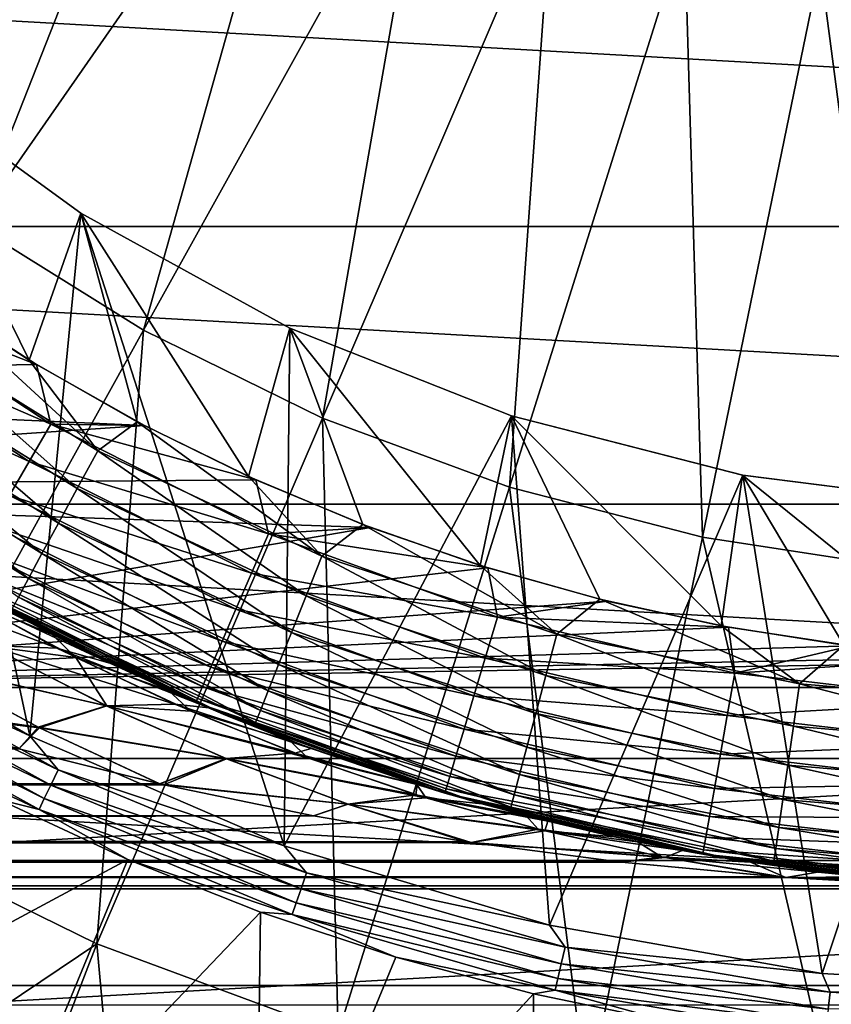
# Model space of a CAD drawing. Header units: metres. Extents: x -99 to 99, y -314 to 25.
# Tile 208 of 256: x 69.4 to 74.74, y -15.76 to -9.28. Entities that reach past the tile are written whole.
import ezdxf

# ---------------------------------------------------------------- set-up
doc = ezdxf.new("R2010")
doc.units = ezdxf.units.M
doc.layers.add('solid_K2442E1000C35', color=7, linetype='CONTINUOUS')

msp = doc.modelspace()

# ---------------------------------------------------------------- linework, layer by layer
at = {"layer": 'solid_K2442E1000C35'}
for points in [[(67.112717, -8.923278, 108.093414), (68.063637, -9.827191, 108.093414), (69.89949, -6.27425, 108.963676)], [(68.063637, -9.827191, 108.093414), (70.568115, -6.909821, 108.963676), (69.89949, -6.27425, 108.963676)], [(68.063637, -9.827191, 108.093414), (69.10112, -10.630264, 108.093414), (70.568115, -6.909821, 108.963676)], [(69.10112, -10.630264, 108.093414), (71.2976, -7.474488, 108.963676), (70.568115, -6.909821, 108.963676)], [(69.10112, -10.630264, 108.093414), (70.214523, -11.324256, 108.093414), (71.2976, -7.474488, 108.963676)], [(70.214523, -11.324256, 108.093414), (72.080475, -7.962457, 108.963676), (71.2976, -7.474488, 108.963676)], [(70.214523, -11.324256, 108.093414), (71.392433, -11.902046, 108.093414), (72.080475, -7.962457, 108.963676)], [(71.392433, -11.902046, 108.093414), (72.908699, -8.368719, 108.963676), (72.080475, -7.962457, 108.963676)], [(71.392433, -11.902046, 108.093414), (72.622742, -12.357704, 108.093414), (72.908699, -8.368719, 108.963676)], [(72.622742, -12.357704, 108.093414), (73.773773, -8.689108, 108.963676), (72.908699, -8.368719, 108.963676)], [(93.434303, -10.640945, -4), (59.565697, -10.640945, -4), (58.480408, -8.677193, -4)], [(94.519592, -8.677193, -4), (93.434303, -10.640945, -4), (58.480408, -8.677193, -4)], [(72.622742, -12.357704, 108.093414), (73.892845, -12.686557, 108.093414), (73.773773, -8.689108, 108.963676)], [(73.892845, -12.686557, 108.093414), (74.666824, -8.920335, 108.963676), (73.773773, -8.689108, 108.963676)], [(73.892845, -12.686557, 108.093414), (75.189697, -12.885227, 108.093414), (74.666824, -8.920335, 108.963676)], [(75.189697, -12.885227, 108.093414), (75.578682, -9.060027, 108.963676), (74.666824, -8.920335, 108.963676)], [(69.466743, -13.994102, 60.900002), (67.889145, -13.082615, 60.900002), (68.532188, -9.6314, 60.900002)], [(68.532188, -9.6314, 60.900002), (68.532455, -9.631625, 59.5), (69.8022, -10.554106, 59.5)], [(69.802139, -10.554075, 60.900002), (68.532188, -9.6314, 60.900002), (69.8022, -10.554106, 59.5)], [(69.466743, -13.994102, 60.900002), (68.532188, -9.6314, 60.900002), (69.802139, -10.554075, 60.900002)], [(68.532455, -9.631625, 59.5), (68.778885, -11.074023, 59.5), (69.463623, -11.521256, 59.5)], [(69.8022, -10.554106, 59.5), (68.532455, -9.631625, 59.5), (69.463623, -11.521256, 59.5)], [(69.8022, -10.554106, 59.5), (69.463623, -11.521256, 59.5), (70.173508, -11.925833, 59.5)], [(71.139778, -14.716306, 60.900002), (69.466743, -13.994102, 60.900002), (69.802139, -10.554075, 60.900002)], [(69.802139, -10.554075, 60.900002), (69.8022, -10.554106, 59.5), (71.177658, -11.310305, 59.5)], [(71.177711, -11.310313, 60.900002), (69.802139, -10.554075, 60.900002), (71.177658, -11.310305, 59.5)], [(71.139778, -14.716306, 60.900002), (69.802139, -10.554075, 60.900002), (71.177711, -11.310313, 60.900002)], [(69.8022, -10.554106, 59.5), (70.173508, -11.925833, 59.5), (70.906143, -12.286526, 59.5)], [(71.177658, -11.310305, 59.5), (69.8022, -10.554106, 59.5), (70.906143, -12.286526, 59.5)], [(92.136826, -12.469543, -4), (60.863178, -12.469543, -4), (59.565697, -10.640945, -4)], [(93.434303, -10.640945, -4), (92.136826, -12.469543, -4), (59.565697, -10.640945, -4)], [(68.38765, -14.61566, 106.922951), (70.214523, -11.324256, 108.093414), (69.10112, -10.630264, 108.093414)], [(68.09639, -11.288011, 0.113618), (68.264641, -11.062002, 0.028478), (69.604546, -11.943272, 0.028478)], [(68.264641, -11.062002, 0.028478), (68.825058, -11.106088), (69.510223, -11.549583)], [(69.604546, -11.943272, 0.028478), (68.264641, -11.062002, 0.028478), (69.510223, -11.549583)], [(68.530853, -11.257419, 59.47118), (69.914055, -12.11867, 59.47118), (68.778885, -11.074023, 59.5)], [(69.914055, -12.11867, 59.47118), (69.463623, -11.521256, 59.5), (68.778885, -11.074023, 59.5)], [(63.442238, -11.650953), (69.510223, -11.549583), (68.825058, -11.106088)], [(69.779572, -12.366149, 59.385708), (68.530853, -11.257419, 59.47118), (68.368118, -11.487311, 59.385708)], [(69.779572, -12.366149, 59.385708), (69.914055, -12.11867, 59.47118), (68.530853, -11.257419, 59.47118)], [(67.941299, -11.496331, 0.252141), (68.09639, -11.288011, 0.113618), (69.463669, -12.187284, 0.113618)], [(69.463669, -12.187284, 0.113618), (68.09639, -11.288011, 0.113618), (69.604546, -11.943272, 0.028478)], [(68.38765, -14.61566, 106.922951), (69.907913, -15.361385, 106.922951), (70.214523, -11.324256, 108.093414)], [(69.907913, -15.361385, 106.922951), (71.392433, -11.902046, 108.093414), (70.214523, -11.324256, 108.093414)], [(71.177658, -11.310305, 59.5), (70.906143, -12.286526, 59.5), (71.659286, -12.602277, 59.5)], [(71.139778, -14.716306, 60.900002), (71.177711, -11.310313, 60.900002), (72.637238, -11.888187, 60.900002)], [(71.177658, -11.310305, 59.5), (71.659286, -12.602277, 59.5), (72.430542, -12.872044, 59.5)], [(72.637505, -11.888261, 59.5), (71.177658, -11.310305, 59.5), (72.430542, -12.872044, 59.5)], [(71.177711, -11.310313, 60.900002), (71.177658, -11.310305, 59.5), (72.637505, -11.888261, 59.5)], [(72.637238, -11.888187, 60.900002), (71.177711, -11.310313, 60.900002), (72.637505, -11.888261, 59.5)], [(69.333809, -12.412201, 0.252141), (67.941299, -11.496331, 0.252141), (69.463669, -12.187284, 0.113618)], [(68.368118, -11.487311, 59.385708), (68.218155, -11.699154, 59.246876), (69.65564, -12.594198, 59.246876)], [(69.779572, -12.366149, 59.385708), (68.368118, -11.487311, 59.385708), (69.65564, -12.594198, 59.246876)], [(69.914055, -12.11867, 59.47118), (70.173508, -11.925833, 59.5), (69.463623, -11.521256, 59.5)], [(63.442238, -11.650953), (70.22097, -11.950884), (69.510223, -11.549583)], [(69.604546, -11.943272, 0.028478), (69.510223, -11.549583), (70.22097, -11.950884)], [(63.442238, -11.650953), (64.116867, -12.365596), (70.22097, -11.950884)], [(68.218155, -11.699154, 59.246876), (68.086746, -11.88479, 59.060036), (69.547035, -12.794036, 59.060036)], [(69.65564, -12.594198, 59.246876), (68.218155, -11.699154, 59.246876), (69.547035, -12.794036, 59.060036)], [(68.086746, -11.88479, 59.060036), (67.978951, -12.037071, 58.832375), (69.457954, -12.957968, 58.832375)], [(69.547035, -12.794036, 59.060036), (68.086746, -11.88479, 59.060036), (69.457954, -12.957968, 58.832375)], [(69.907913, -15.361385, 106.922951), (71.495819, -15.949481, 106.922951), (71.392433, -11.902046, 108.093414)], [(72.885612, -15.239353, 60.900002), (71.139778, -14.716306, 60.900002), (72.637238, -11.888187, 60.900002)], [(71.495819, -15.949481, 106.922951), (72.622742, -12.357704, 108.093414), (71.392433, -11.902046, 108.093414)], [(72.637505, -11.888261, 59.5), (72.430542, -12.872044, 59.5), (73.217087, -13.09475, 59.5)], [(72.637238, -11.888187, 60.900002), (72.637505, -11.888261, 59.5), (74.157227, -12.278486, 59.5)], [(74.157684, -12.278581, 60.900002), (72.637238, -11.888187, 60.900002), (74.157227, -12.278486, 59.5)], [(72.885612, -15.239353, 60.900002), (72.637238, -11.888187, 60.900002), (74.157684, -12.278581, 60.900002)], [(72.637505, -11.888261, 59.5), (73.217087, -13.09475, 59.5), (74.015778, -13.269462, 59.5)], [(74.157227, -12.278486, 59.5), (72.637505, -11.888261, 59.5), (74.015778, -13.269462, 59.5)], [(64.116867, -12.365596), (70.954681, -12.308506), (70.22097, -11.950884)], [(69.463669, -12.187284, 0.113618), (69.604546, -11.943272, 0.028478), (71.037704, -12.663029, 0.028478)], [(69.604546, -11.943272, 0.028478), (70.22097, -11.950884), (70.954681, -12.308506)], [(71.037704, -12.663029, 0.028478), (69.604546, -11.943272, 0.028478), (70.954681, -12.308506)], [(69.914055, -12.11867, 59.47118), (71.389175, -12.810787, 59.47118), (70.173508, -11.925833, 59.5)], [(71.389175, -12.810787, 59.47118), (70.906143, -12.286526, 59.5), (70.173508, -11.925833, 59.5)], [(69.457954, -12.957968, 58.832375), (67.978951, -12.037071, 58.832375), (69.391808, -13.079679, 58.572662)], [(71.284813, -13.072401, 59.385708), (69.914055, -12.11867, 59.47118), (69.779572, -12.366149, 59.385708)], [(71.284813, -13.072401, 59.385708), (71.389175, -12.810787, 59.47118), (69.914055, -12.11867, 59.47118)], [(69.333809, -12.412201, 0.252141), (69.463669, -12.187284, 0.113618), (70.926102, -12.921747, 0.113618)], [(70.926102, -12.921747, 0.113618), (69.463669, -12.187284, 0.113618), (71.037704, -12.663029, 0.028478)], [(64.116867, -12.365596), (71.708656, -12.621129), (70.954681, -12.308506)], [(71.389175, -12.810787, 59.47118), (71.659286, -12.602277, 59.5), (70.906143, -12.286526, 59.5)], [(71.037704, -12.663029, 0.028478), (70.954681, -12.308506), (71.708656, -12.621129)], [(74.68058, -15.556074, 60.900002), (72.885612, -15.239353, 60.900002), (74.157684, -12.278581, 60.900002)], [(74.157227, -12.278486, 59.5), (74.015778, -13.269462, 59.5), (74.823433, -13.395487, 59.5)], [(74.157227, -12.278486, 59.5), (74.823433, -13.395487, 59.5), (75.63707, -13.472389, 59.5)], [(75.715569, -12.475366, 59.5), (74.157227, -12.278486, 59.5), (75.63707, -13.472389, 59.5)], [(74.157684, -12.278581, 60.900002), (74.157227, -12.278486, 59.5), (75.715569, -12.475366, 59.5)], [(75.715096, -12.475332, 60.900002), (74.157684, -12.278581, 60.900002), (75.715569, -12.475366, 59.5)], [(74.68058, -15.556074, 60.900002), (74.157684, -12.278581, 60.900002), (75.715096, -12.475332, 60.900002)], [(64.116867, -12.365596), (65.580643, -13.675434), (71.708656, -12.621129)], [(69.779572, -12.366149, 59.385708), (69.65564, -12.594198, 59.246876), (71.188644, -13.313474, 59.246876)], [(71.284813, -13.072401, 59.385708), (69.779572, -12.366149, 59.385708), (71.188644, -13.313474, 59.246876)], [(71.495819, -15.949481, 106.922951), (73.135078, -16.373915, 106.922951), (72.622742, -12.357704, 108.093414)], [(73.135078, -16.373915, 106.922951), (73.892845, -12.686557, 108.093414), (72.622742, -12.357704, 108.093414)], [(69.219986, -12.609361, 0.438715), (69.333809, -12.412201, 0.252141), (70.823235, -13.160218, 0.252141)], [(70.823235, -13.160218, 0.252141), (69.333809, -12.412201, 0.252141), (70.926102, -12.921747, 0.113618)], [(90.642136, -14.142136, -4), (62.357864, -14.142136, -4), (60.863178, -12.469543, -4)], [(92.136826, -12.469543, -4), (90.642136, -14.142136, -4), (60.863178, -12.469543, -4)], [(76.5, -15.662112, 60.900002), (74.68058, -15.556074, 60.900002), (75.715096, -12.475332, 60.900002)], [(65.580643, -13.675434), (72.480141, -12.887613), (71.708656, -12.621129)], [(69.126564, -12.771171, 0.666155), (69.219986, -12.609361, 0.438715), (70.733063, -13.369259, 0.438715)], [(70.733063, -13.369259, 0.438715), (69.219986, -12.609361, 0.438715), (70.823235, -13.160218, 0.252141)], [(69.65564, -12.594198, 59.246876), (69.547035, -12.794036, 59.060036), (71.104362, -13.524725, 59.060036)], [(71.188644, -13.313474, 59.246876), (69.65564, -12.594198, 59.246876), (71.104362, -13.524725, 59.060036)], [(71.037704, -12.663029, 0.028478), (71.708656, -12.621129), (72.480141, -12.887613)], [(71.389175, -12.810787, 59.47118), (72.935631, -13.324114, 59.47118), (71.659286, -12.602277, 59.5)], [(72.935631, -13.324114, 59.47118), (72.430542, -12.872044, 59.5), (71.659286, -12.602277, 59.5)], [(70.926102, -12.921747, 0.113618), (71.037704, -12.663029, 0.028478), (72.544724, -13.211539, 0.028478)], [(72.544724, -13.211539, 0.028478), (71.037704, -12.663029, 0.028478), (72.480141, -12.887613)], [(73.135078, -16.373915, 106.922951), (74.808861, -16.630329, 106.922951), (73.892845, -12.686557, 108.093414)], [(74.808861, -16.630329, 106.922951), (75.189697, -12.885227, 108.093414), (73.892845, -12.686557, 108.093414)], [(69.057144, -12.8914, 0.925703), (69.126564, -12.771171, 0.666155), (70.659058, -13.54082, 0.666155)], [(70.659058, -13.54082, 0.666155), (69.126564, -12.771171, 0.666155), (70.733063, -13.369259, 0.438715)], [(69.547035, -12.794036, 59.060036), (69.457954, -12.957968, 58.832375), (71.035233, -13.698018, 58.832375)], [(71.104362, -13.524725, 59.060036), (69.547035, -12.794036, 59.060036), (71.035233, -13.698018, 58.832375)], [(72.862839, -13.59621, 59.385708), (71.389175, -12.810787, 59.47118), (71.284813, -13.072401, 59.385708)], [(72.862839, -13.59621, 59.385708), (72.935631, -13.324114, 59.47118), (71.389175, -12.810787, 59.47118)], [(65.580643, -13.675434), (73.266304, -13.106987), (72.480141, -12.887613)], [(69.014412, -12.965421, 1.207365), (69.057144, -12.8914, 0.925703), (70.604073, -13.668296, 0.925703)], [(70.604073, -13.668296, 0.925703), (69.057144, -12.8914, 0.925703), (70.659058, -13.54082, 0.666155)], [(72.935631, -13.324114, 59.47118), (73.217087, -13.09475, 59.5), (72.430542, -12.872044, 59.5)], [(72.544724, -13.211539, 0.028478), (72.480141, -12.887613), (73.266304, -13.106987)], [(68.43483, -12.955283, 32.508305), (68.880981, -12.996449, 31.796307), (69.645195, -13.415532, 32.863655)], [(69.19458, -13.399654, 33.578556), (68.43483, -12.955283, 32.508305), (69.645195, -13.415532, 32.863655)], [(69.196289, -13.101748, 58), (68.886093, -12.923947, 51.456394), (69.614433, -13.326251, 50.4562)], [(69.022675, -13.078538, 50.005718), (69.614433, -13.326251, 50.4562), (68.886093, -12.923947, 51.456394)], [(69.457954, -12.957968, 58.832375), (69.391808, -13.079679, 58.572662), (70.983902, -13.82668, 58.572662)], [(71.035233, -13.698018, 58.832375), (69.457954, -12.957968, 58.832375), (70.983902, -13.82668, 58.572662)], [(70.823235, -13.160218, 0.252141), (70.926102, -12.921747, 0.113618), (72.463913, -13.481464, 0.113618)], [(72.463913, -13.481464, 0.113618), (70.926102, -12.921747, 0.113618), (72.544724, -13.211539, 0.028478)], [(68.880981, -12.996449, 31.796307), (69.36927, -13.196694, 31.20714), (69.993965, -13.515601, 32.064999)], [(69.645195, -13.415532, 32.863655), (68.880981, -12.996449, 31.796307), (69.993965, -13.515601, 32.064999)], [(70.570221, -13.746777, 1.207365), (69, -12.990381, 1.5), (69.014412, -12.965421, 1.207365)], [(69.36927, -13.196694, 31.20714), (69, -12.990381, 1.5), (70.5588, -13.773242, 1.5)], [(70.570221, -13.746777, 1.207365), (70.5588, -13.773242, 1.5), (69, -12.990381, 1.5)], [(70.570221, -13.746777, 1.207365), (69.014412, -12.965421, 1.207365), (70.604073, -13.668296, 0.925703)], [(68.104546, -13.361295, 60.914093), (67.889145, -13.082615, 60.900002), (69.466743, -13.994102, 60.900002)], [(69.022675, -13.078538, 50.005718), (69.768837, -13.478006, 48.9641), (69.614433, -13.326251, 50.4562)], [(69.198952, -13.402013, 48.415447), (69.768837, -13.478006, 48.9641), (69.022675, -13.078538, 50.005718)], [(69.391808, -13.079679, 58.572662), (69.351151, -13.154485, 58.290897), (70.952354, -13.905759, 58.290897)], [(70.983902, -13.82668, 58.572662), (69.391808, -13.079679, 58.572662), (70.952354, -13.905759, 58.290897)], [(71.284813, -13.072401, 59.385708), (71.188644, -13.313474, 59.246876), (72.795769, -13.846943, 59.246876)], [(72.862839, -13.59621, 59.385708), (71.284813, -13.072401, 59.385708), (72.795769, -13.846943, 59.246876)], [(65.580643, -13.675434), (74.064301, -13.278452), (73.266304, -13.106987)], [(69.196289, -13.101748, 58), (69.614433, -13.326251, 50.4562), (70.380013, -13.694736, 49.404762)], [(70.755112, -13.856271, 58), (69.196289, -13.101748, 58), (70.380013, -13.694736, 49.404762)], [(69.351151, -13.154485, 58.290897), (69.196289, -13.101748, 58), (70.755112, -13.856271, 58)], [(72.544724, -13.211539, 0.028478), (73.266304, -13.106987), (74.064301, -13.278452)], [(72.935631, -13.324114, 59.47118), (74.531822, -13.651485, 59.47118), (73.217087, -13.09475, 59.5)], [(74.531822, -13.651485, 59.47118), (74.015778, -13.269462, 59.5), (73.217087, -13.09475, 59.5)], [(70.952354, -13.905759, 58.290897), (69.351151, -13.154485, 58.290897), (70.755112, -13.856271, 58)], [(69.993965, -13.515601, 32.064999), (69.36927, -13.196694, 31.20714), (70.5588, -13.773242, 1.5)], [(70.733063, -13.369259, 0.438715), (70.823235, -13.160218, 0.252141), (72.389427, -13.730266, 0.252141)], [(72.389427, -13.730266, 0.252141), (70.823235, -13.160218, 0.252141), (72.463913, -13.481464, 0.113618)], [(72.463913, -13.481464, 0.113618), (72.544724, -13.211539, 0.028478), (74.105232, -13.581388, 0.028478)], [(74.105232, -13.581388, 0.028478), (72.544724, -13.211539, 0.028478), (74.064301, -13.278452)], [(65.580643, -13.675434), (74.871216, -13.401381), (74.064301, -13.278452)], [(74.531822, -13.651485, 59.47118), (74.823433, -13.395487, 59.5), (74.015778, -13.269462, 59.5)], [(74.105232, -13.581388, 0.028478), (74.064301, -13.278452), (74.871216, -13.401381)], [(69.768837, -13.478006, 48.9641), (70.380013, -13.694736, 49.404762), (69.614433, -13.326251, 50.4562)], [(71.188644, -13.313474, 59.246876), (71.104362, -13.524725, 59.060036), (72.737, -14.066657, 59.060036)], [(72.795769, -13.846943, 59.246876), (71.188644, -13.313474, 59.246876), (72.737, -14.066657, 59.060036)], [(74.491631, -13.930265, 59.385708), (72.935631, -13.324114, 59.47118), (72.862839, -13.59621, 59.385708)], [(74.491631, -13.930265, 59.385708), (74.531822, -13.651485, 59.47118), (72.935631, -13.324114, 59.47118)], [(65.580643, -13.675434), (75.684105, -13.475322), (74.871216, -13.401381)], [(68.045311, -13.455564, 60.955631), (68.104546, -13.361295, 60.914093), (69.65332, -14.217275, 60.914093)], [(69.65332, -14.217275, 60.914093), (68.104546, -13.361295, 60.914093), (69.466743, -13.994102, 60.900002)], [(68.739838, -13.512767, 34.301346), (69.19458, -13.399654, 33.578556), (69.969826, -13.795147, 34.664635)], [(68.75666, -13.522426, 47.675205), (69.973221, -13.796728, 47.330765), (69.198952, -13.402013, 48.415447)], [(69.19458, -13.399654, 33.578556), (69.645195, -13.415532, 32.863655), (70.42218, -13.785186, 33.945881)], [(69.969826, -13.795147, 34.664635), (69.19458, -13.399654, 33.578556), (70.42218, -13.785186, 33.945881)], [(69.198952, -13.402013, 48.415447), (69.973221, -13.796728, 47.330765), (69.768837, -13.478006, 48.9641)], [(70.659058, -13.54082, 0.666155), (70.733063, -13.369259, 0.438715), (72.324135, -13.948361, 0.438715)], [(72.324135, -13.948361, 0.438715), (70.733063, -13.369259, 0.438715), (72.389427, -13.730266, 0.252141)], [(74.105232, -13.581388, 0.028478), (74.871216, -13.401381), (75.684105, -13.475322)], [(74.531822, -13.651485, 59.47118), (76.155487, -13.788331, 59.47118), (74.823433, -13.395487, 59.5)], [(65.580643, -13.675434), (76.5, -13.5), (75.684105, -13.475322)], [(67.992966, -13.53887, 61.022266), (68.045311, -13.455564, 60.955631), (69.605019, -14.317582, 60.955631)], [(69.605019, -14.317582, 60.955631), (68.045311, -13.455564, 60.955631), (69.65332, -14.217275, 60.914093)], [(69.645195, -13.415532, 32.863655), (69.993965, -13.515601, 32.064999), (70.644333, -13.80982, 32.958145)], [(70.42218, -13.785186, 33.945881), (69.645195, -13.415532, 32.863655), (70.644333, -13.80982, 32.958145)], [(75.698128, -13.76757, 0.028478), (74.105232, -13.581388, 0.028478), (75.684105, -13.475322)], [(65.580643, -13.675434), (87.419357, -13.675435), (76.5, -13.5)], [(67.950462, -13.60651, 61.110237), (67.992966, -13.53887, 61.022266), (69.562325, -14.406226, 61.022266)], [(69.562325, -14.406226, 61.022266), (67.992966, -13.53887, 61.022266), (69.605019, -14.317582, 60.955631)], [(69.522598, -13.935396, 35.394264), (68.30265, -13.761235, 35.031048), (68.739838, -13.512767, 34.301346)], [(68.75666, -13.522426, 47.675205), (68.46785, -13.812811, 46.84861), (69.531288, -13.939729, 46.593773)], [(69.522598, -13.935396, 35.394264), (68.739838, -13.512767, 34.301346), (69.969826, -13.795147, 34.664635)], [(68.75666, -13.522426, 47.675205), (69.531288, -13.939729, 46.593773), (69.973221, -13.796728, 47.330765)], [(69.768837, -13.478006, 48.9641), (70.526787, -13.830856, 47.908791), (70.380013, -13.694736, 49.404762)], [(69.973221, -13.796728, 47.330765), (70.526787, -13.830856, 47.908791), (69.768837, -13.478006, 48.9641)], [(70.644333, -13.80982, 32.958145), (69.993965, -13.515601, 32.064999), (70.5588, -13.773242, 1.5)], [(70.604073, -13.668296, 0.925703), (70.659058, -13.54082, 0.666155), (72.270546, -14.127354, 0.666155)], [(72.270546, -14.127354, 0.666155), (70.659058, -13.54082, 0.666155), (72.324135, -13.948361, 0.438715)], [(71.104362, -13.524725, 59.060036), (71.035233, -13.698018, 58.832375), (72.688782, -14.246894, 58.832375)], [(72.737, -14.066657, 59.060036), (71.104362, -13.524725, 59.060036), (72.688782, -14.246894, 58.832375)], [(72.389427, -13.730266, 0.252141), (72.463913, -13.481464, 0.113618), (74.056305, -13.858869, 0.113618)], [(74.056305, -13.858869, 0.113618), (72.463913, -13.481464, 0.113618), (74.105232, -13.581388, 0.028478)], [(72.862839, -13.59621, 59.385708), (72.795769, -13.846943, 59.246876), (74.454597, -14.187159, 59.246876)], [(74.491631, -13.930265, 59.385708), (72.862839, -13.59621, 59.385708), (74.454597, -14.187159, 59.246876)], [(74.056305, -13.858869, 0.113618), (74.105232, -13.581388, 0.028478), (75.698128, -13.76757, 0.028478)], [(69.527664, -14.4782, 61.110237), (68.436874, -13.965777, 61.214134), (67.950462, -13.60651, 61.110237)], [(69.527664, -14.4782, 61.110237), (67.950462, -13.60651, 61.110237), (69.562325, -14.406226, 61.022266)], [(70.570221, -13.746777, 1.207365), (70.604073, -13.668296, 0.925703), (72.230728, -14.260351, 0.925703)], [(72.230728, -14.260351, 0.925703), (70.604073, -13.668296, 0.925703), (72.270546, -14.127354, 0.666155)], [(76.148453, -14.069906, 59.385708), (74.531822, -13.651485, 59.47118), (74.491631, -13.930265, 59.385708)], [(76.148453, -14.069906, 59.385708), (76.155487, -13.788331, 59.47118), (74.531822, -13.651485, 59.47118)], [(65.580643, -13.675434), (67.181786, -14.812853), (87.419357, -13.675435)], [(67.181786, -14.812853), (85.818214, -14.812854), (87.419357, -13.675435)], [(70.755112, -13.856271, 58), (70.380013, -13.694736, 49.404762), (71.180626, -14.025129, 48.30529)], [(70.526787, -13.830856, 47.908791), (71.180626, -14.025129, 48.30529), (70.380013, -13.694736, 49.404762)], [(71.035233, -13.698018, 58.832375), (70.983902, -13.82668, 58.572662), (72.652985, -14.380713, 58.572662)], [(72.688782, -14.246894, 58.832375), (71.035233, -13.698018, 58.832375), (72.652985, -14.380713, 58.572662)], [(72.324135, -13.948361, 0.438715), (72.389427, -13.730266, 0.252141), (74.011208, -14.114635, 0.252141)], [(74.011208, -14.114635, 0.252141), (72.389427, -13.730266, 0.252141), (74.056305, -13.858869, 0.113618)], [(69.522598, -13.935396, 35.394264), (68.467819, -13.812801, 35.151367), (68.30265, -13.761235, 35.031048)], [(69.522598, -13.935396, 35.394264), (69.969826, -13.795147, 34.664635), (70.758682, -14.142599, 35.763977)], [(69.531288, -13.939729, 46.593773), (70.761063, -14.143536, 46.232868), (69.973221, -13.796728, 47.330765)], [(69.969826, -13.795147, 34.664635), (70.42218, -13.785186, 33.945881), (71.210083, -14.106591, 35.04047)], [(70.758682, -14.142599, 35.763977), (69.969826, -13.795147, 34.664635), (71.210083, -14.106591, 35.04047)], [(69.973221, -13.796728, 47.330765), (71.294876, -14.138106, 46.84206), (70.526787, -13.830856, 47.908791)], [(69.973221, -13.796728, 47.330765), (70.761063, -14.143536, 46.232868), (71.294876, -14.138106, 46.84206)], [(70.42218, -13.785186, 33.945881), (70.644333, -13.80982, 32.958145), (71.318985, -14.076829, 33.884865)], [(71.210083, -14.106591, 35.04047), (70.42218, -13.785186, 33.945881), (71.318985, -14.076829, 33.884865)], [(72.206215, -14.342232, 1.207365), (70.5588, -13.773242, 1.5), (70.570221, -13.746777, 1.207365)], [(70.644333, -13.80982, 32.958145), (70.5588, -13.773242, 1.5), (72.197952, -14.369843, 1.5)], [(72.206215, -14.342232, 1.207365), (72.197952, -14.369843, 1.5), (70.5588, -13.773242, 1.5)], [(72.206215, -14.342232, 1.207365), (70.570221, -13.746777, 1.207365), (72.230728, -14.260351, 0.925703)], [(75.681747, -14.048856, 0.113618), (74.056305, -13.858869, 0.113618), (75.698128, -13.76757, 0.028478)], [(69.522598, -13.935396, 35.394264), (69.393921, -14.079266, 35.825615), (68.467819, -13.812801, 35.151367)], [(69.531288, -13.939729, 46.593773), (68.46785, -13.812811, 46.84861), (69.393951, -14.079274, 46.174362)], [(70.526787, -13.830856, 47.908791), (71.294876, -14.138106, 46.84206), (71.180626, -14.025129, 48.30529)], [(71.318985, -14.076829, 33.884865), (70.644333, -13.80982, 32.958145), (72.197952, -14.369843, 1.5)], [(70.755112, -13.856271, 58), (71.180626, -14.025129, 48.30529), (72.013458, -14.313313, 47.16161)], [(72.390511, -14.42609, 58), (70.755112, -13.856271, 58), (72.013458, -14.313313, 47.16161)], [(70.952354, -13.905759, 58.290897), (70.755112, -13.856271, 58), (72.390511, -14.42609, 58)], [(70.983902, -13.82668, 58.572662), (70.952354, -13.905759, 58.290897), (72.630981, -14.462959, 58.290897)], [(72.652985, -14.380713, 58.572662), (70.983902, -13.82668, 58.572662), (72.630981, -14.462959, 58.290897)], [(72.795769, -13.846943, 59.246876), (72.737, -14.066657, 59.060036), (74.422142, -14.412271, 59.060036)], [(74.454597, -14.187159, 59.246876), (72.795769, -13.846943, 59.246876), (74.422142, -14.412271, 59.060036)], [(74.011208, -14.114635, 0.252141), (74.056305, -13.858869, 0.113618), (75.681747, -14.048856, 0.113618)], [(72.630981, -14.462959, 58.290897), (70.952354, -13.905759, 58.290897), (72.390511, -14.42609, 58)], [(69.527664, -14.4782, 61.110237), (69.26255, -14.410977, 61.214134), (68.436874, -13.965777, 61.214134)], [(69.522598, -13.935396, 35.394264), (70.321342, -14.309429, 36.501087), (69.393921, -14.079266, 35.825615)], [(69.531288, -13.939729, 46.593773), (69.393951, -14.079274, 46.174362), (70.321541, -14.309476, 45.498768)], [(69.65332, -14.217275, 60.914093), (69.466743, -13.994102, 60.900002), (71.139778, -14.716306, 60.900002)], [(69.522598, -13.935396, 35.394264), (70.758682, -14.142599, 35.763977), (70.321342, -14.309429, 36.501087)], [(69.531288, -13.939729, 46.593773), (70.321541, -14.309476, 45.498768), (70.761063, -14.143536, 46.232868)], [(72.270546, -14.127354, 0.666155), (72.324135, -13.948361, 0.438715), (73.97168, -14.338836, 0.438715)], [(73.97168, -14.338836, 0.438715), (72.324135, -13.948361, 0.438715), (74.011208, -14.114635, 0.252141)], [(74.491631, -13.930265, 59.385708), (74.454597, -14.187159, 59.246876), (76.141975, -14.329373, 59.246876)], [(76.148453, -14.069906, 59.385708), (74.491631, -13.930265, 59.385708), (76.141975, -14.329373, 59.246876)], [(71.294876, -14.138106, 46.84206), (72.013458, -14.313313, 47.16161), (71.180626, -14.025129, 48.30529)], [(75.666649, -14.308127, 0.252141), (74.011208, -14.114635, 0.252141), (75.681747, -14.048856, 0.113618)], [(-70.321541, -14.309476, 45.498768), (70.321541, -14.309476, 45.498768), (69.393951, -14.079274, 46.174362)], [(-70.321342, -14.309429, 36.501087), (-69.393913, -14.079266, 35.825611), (70.321342, -14.309429, 36.501087)], [(-69.393913, -14.079266, 35.825611), (69.393921, -14.079266, 35.825615), (70.321342, -14.309429, 36.501087)], [(70.758682, -14.142599, 35.763977), (71.210083, -14.106591, 35.04047), (72.007332, -14.380543, 36.145203)], [(71.210083, -14.106591, 35.04047), (71.318985, -14.076829, 33.884865), (72.015533, -14.313965, 34.841255)], [(72.007332, -14.380543, 36.145203), (71.210083, -14.106591, 35.04047), (72.015533, -14.313965, 34.841255)], [(72.015533, -14.313965, 34.841255), (71.318985, -14.076829, 33.884865), (72.197952, -14.369843, 1.5)], [(72.737, -14.066657, 59.060036), (72.688782, -14.246894, 58.832375), (74.395523, -14.596936, 58.832375)], [(74.422142, -14.412271, 59.060036), (72.737, -14.066657, 59.060036), (74.395523, -14.596936, 58.832375)], [(73.97168, -14.338836, 0.438715), (74.011208, -14.114635, 0.252141), (75.666649, -14.308127, 0.252141)], [(88.969543, -15.636824, -4), (64.030457, -15.636824, -4), (62.357864, -14.142136, -4)], [(90.642136, -14.142136, -4), (88.969543, -15.636824, -4), (62.357864, -14.142136, -4)], [(71.559517, -14.442552, 36.874264), (70.321342, -14.309429, 36.501087), (70.758682, -14.142599, 35.763977)], [(70.761063, -14.143536, 46.232868), (70.321541, -14.309476, 45.498768), (70.349525, -14.315865, 45.478394)], [(70.761063, -14.143536, 46.232868), (70.349525, -14.315865, 45.478394), (71.560837, -14.442973, 45.124062)], [(71.559517, -14.442552, 36.874264), (70.758682, -14.142599, 35.763977), (72.007332, -14.380543, 36.145203)], [(70.761063, -14.143536, 46.232868), (72.071663, -14.400475, 45.765942), (71.294876, -14.138106, 46.84206)], [(70.761063, -14.143536, 46.232868), (71.560837, -14.442973, 45.124062), (72.071663, -14.400475, 45.765942)], [(71.294876, -14.138106, 46.84206), (72.071663, -14.400475, 45.765942), (72.013458, -14.313313, 47.16161)], [(72.230728, -14.260351, 0.925703), (72.270546, -14.127354, 0.666155), (73.939232, -14.522839, 0.666155)], [(73.939232, -14.522839, 0.666155), (72.270546, -14.127354, 0.666155), (73.97168, -14.338836, 0.438715)], [(74.454597, -14.187159, 59.246876), (74.422142, -14.412271, 59.060036), (76.136292, -14.556743, 59.060036)], [(76.141975, -14.329373, 59.246876), (74.454597, -14.187159, 59.246876), (76.136292, -14.556743, 59.060036)], [(69.605019, -14.317582, 60.955631), (69.65332, -14.217275, 60.914093), (71.2882, -14.894464, 60.914093)], [(71.2882, -14.894464, 60.914093), (69.65332, -14.217275, 60.914093), (71.139778, -14.716306, 60.900002)], [(72.688782, -14.246894, 58.832375), (72.652985, -14.380713, 58.572662), (74.375755, -14.734042, 58.572662)], [(74.395523, -14.596936, 58.832375), (72.688782, -14.246894, 58.832375), (74.375755, -14.734042, 58.572662)], [(-71.332657, -14.520413, 44.762657), (71.332657, -14.520413, 44.762657), (70.349525, -14.315865, 45.478394)], [(-70.349525, -14.315865, 45.478394), (-71.332657, -14.520413, 44.762657), (70.349525, -14.315865, 45.478394)], [(-71.332626, -14.520409, 37.237324), (-70.349495, -14.315858, 36.521584), (71.332626, -14.520409, 37.237324)], [(-70.349525, -14.315865, 45.478394), (70.349525, -14.315865, 45.478394), (70.321541, -14.309476, 45.498768)], [(-70.321541, -14.309476, 45.498768), (-70.349525, -14.315865, 45.478394), (70.321541, -14.309476, 45.498768)], [(-70.349495, -14.315858, 36.521584), (-70.321342, -14.309429, 36.501087), (70.349495, -14.315858, 36.521584)], [(-70.349495, -14.315858, 36.521584), (70.349495, -14.315858, 36.521584), (71.332626, -14.520409, 37.237324)], [(-70.321342, -14.309429, 36.501087), (70.321342, -14.309429, 36.501087), (70.349495, -14.315858, 36.521584)], [(69.562325, -14.406226, 61.022266), (69.605019, -14.317582, 60.955631), (71.251427, -14.99955, 60.955631)], [(71.251427, -14.99955, 60.955631), (69.605019, -14.317582, 60.955631), (71.2882, -14.894464, 60.914093)], [(71.559517, -14.442552, 36.874264), (70.349495, -14.315858, 36.521584), (70.321342, -14.309429, 36.501087)], [(71.559517, -14.442552, 36.874264), (71.332626, -14.520409, 37.237324), (70.349495, -14.315858, 36.521584)], [(71.560837, -14.442973, 45.124062), (70.349525, -14.315865, 45.478394), (71.332657, -14.520413, 44.762657)], [(72.007332, -14.380543, 36.145203), (72.015533, -14.313965, 34.841255), (72.732025, -14.519034, 35.825375)], [(72.390511, -14.42609, 58), (72.013458, -14.313313, 47.16161), (72.441002, -14.440378, 46.574348)], [(72.071663, -14.400475, 45.765942), (72.441002, -14.440378, 46.574348), (72.013458, -14.313313, 47.16161)], [(72.732025, -14.519034, 35.825375), (72.015533, -14.313965, 34.841255), (72.197952, -14.369843, 1.5)], [(72.206215, -14.342232, 1.207365), (72.230728, -14.260351, 0.925703), (73.915123, -14.659559, 0.925703)], [(73.915123, -14.659559, 0.925703), (72.230728, -14.260351, 0.925703), (73.939232, -14.522839, 0.666155)], [(75.653412, -14.535402, 0.438715), (73.97168, -14.338836, 0.438715), (75.666649, -14.308127, 0.252141)], [(71.559517, -14.442552, 36.874264), (72.007332, -14.380543, 36.145203), (72.812332, -14.607817, 37.257912)], [(72.812332, -14.607817, 37.257912), (72.007332, -14.380543, 36.145203), (72.732025, -14.519034, 35.825375)], [(73.900284, -14.743732, 1.207365), (72.197952, -14.369843, 1.5), (72.206215, -14.342232, 1.207365)], [(72.732025, -14.519034, 35.825375), (72.197952, -14.369843, 1.5), (73.895279, -14.772117, 1.5)], [(73.900284, -14.743732, 1.207365), (73.895279, -14.772117, 1.5), (72.197952, -14.369843, 1.5)], [(73.900284, -14.743732, 1.207365), (72.206215, -14.342232, 1.207365), (73.915123, -14.659559, 0.925703)], [(72.652985, -14.380713, 58.572662), (72.630981, -14.462959, 58.290897), (74.363609, -14.81831, 58.290897)], [(74.375755, -14.734042, 58.572662), (72.652985, -14.380713, 58.572662), (74.363609, -14.81831, 58.290897)], [(73.939232, -14.522839, 0.666155), (73.97168, -14.338836, 0.438715), (75.653412, -14.535402, 0.438715)], [(67.505394, -16.205179, 67.748955), (69.26255, -14.410977, 61.214134), (70.112717, -14.807416, 61.214134)], [(69.527664, -14.4782, 61.110237), (70.112717, -14.807416, 61.214134), (69.26255, -14.410977, 61.214134)], [(69.527664, -14.4782, 61.110237), (69.562325, -14.406226, 61.022266), (71.218933, -15.092416, 61.022266)], [(71.218933, -15.092416, 61.022266), (69.562325, -14.406226, 61.022266), (71.251427, -14.99955, 60.955631)], [(71.559517, -14.442552, 36.874264), (72.337532, -14.690587, 37.969051), (71.332626, -14.520409, 37.237324)], [(71.560837, -14.442973, 45.124062), (71.332657, -14.520413, 44.762657), (72.337547, -14.690591, 44.030933)], [(71.559517, -14.442552, 36.874264), (72.370438, -14.695508, 37.993), (72.337532, -14.690587, 37.969051)], [(71.559517, -14.442552, 36.874264), (72.812332, -14.607817, 37.257912), (72.370438, -14.695508, 37.993)], [(71.560837, -14.442973, 45.124062), (72.855667, -14.618678, 44.68243), (72.071663, -14.400475, 45.765942)], [(71.560837, -14.442973, 45.124062), (72.337547, -14.690591, 44.030933), (72.370667, -14.695542, 44.006832)], [(71.560837, -14.442973, 45.124062), (72.370667, -14.695542, 44.006832), (72.855667, -14.618678, 44.68243)], [(72.071663, -14.400475, 45.765942), (72.875023, -14.555396, 45.978233), (72.441002, -14.440378, 46.574348)], [(72.071663, -14.400475, 45.765942), (72.855667, -14.618678, 44.68243), (72.875023, -14.555396, 45.978233)], [(72.390511, -14.42609, 58), (73.314613, -14.657875, 45.374733), (73.759628, -14.747555, 44.763309)], [(74.080688, -14.803612, 58), (72.390511, -14.42609, 58), (73.759628, -14.747555, 44.763309)], [(72.390511, -14.42609, 58), (72.875023, -14.555396, 45.978233), (73.314613, -14.657875, 45.374733)], [(72.390511, -14.42609, 58), (72.441002, -14.440378, 46.574348), (72.875023, -14.555396, 45.978233)], [(72.630981, -14.462959, 58.290897), (72.390511, -14.42609, 58), (74.080688, -14.803612, 58)], [(74.422142, -14.412271, 59.060036), (74.395523, -14.596936, 58.832375), (76.131638, -14.743258, 58.832375)], [(76.136292, -14.556743, 59.060036), (74.422142, -14.412271, 59.060036), (76.131638, -14.743258, 58.832375)], [(71.192551, -15.167818, 61.110237), (70.112717, -14.807416, 61.214134), (69.527664, -14.4782, 61.110237)], [(71.192551, -15.167818, 61.110237), (69.527664, -14.4782, 61.110237), (71.218933, -15.092416, 61.022266)], [(74.363609, -14.81831, 58.290897), (72.630981, -14.462959, 58.290897), (74.080688, -14.803612, 58)], [(-72.337547, -14.690591, 44.030933), (72.337547, -14.690591, 44.030933), (71.332657, -14.520413, 44.762657)], [(-71.332657, -14.520413, 44.762657), (-72.337547, -14.690591, 44.030933), (71.332657, -14.520413, 44.762657)], [(-72.337524, -14.690587, 37.969051), (-71.332626, -14.520409, 37.237324), (72.337532, -14.690587, 37.969051)], [(-71.332626, -14.520409, 37.237324), (71.332626, -14.520409, 37.237324), (72.337532, -14.690587, 37.969051)], [(73.4646, -14.689669, 36.831436), (72.732025, -14.519034, 35.825375), (73.895279, -14.772117, 1.5)], [(72.812332, -14.607817, 37.257912), (72.732025, -14.519034, 35.825375), (73.4646, -14.689669, 36.831436)], [(72.855667, -14.618678, 44.68243), (73.314613, -14.657875, 45.374733), (72.875023, -14.555396, 45.978233)], [(73.915123, -14.659559, 0.925703), (73.939232, -14.522839, 0.666155), (75.642548, -14.721928, 0.666155)], [(75.642548, -14.721928, 0.666155), (73.939232, -14.522839, 0.666155), (75.653412, -14.535402, 0.438715)], [(67.681755, -16.858297, 106.038902), (69.907913, -15.361385, 106.922951), (68.38765, -14.61566, 106.922951)], [(73.623665, -14.789128, 38.376686), (72.370438, -14.695508, 37.993), (72.812332, -14.607817, 37.257912)], [(72.855667, -14.618678, 44.68243), (72.370667, -14.695542, 44.006832), (73.645615, -14.793366, 43.59325)], [(73.623665, -14.789128, 38.376686), (72.812332, -14.607817, 37.257912), (73.4646, -14.689669, 36.831436)], [(72.855667, -14.618678, 44.68243), (73.759628, -14.747555, 44.763309), (73.314613, -14.657875, 45.374733)], [(72.855667, -14.618678, 44.68243), (73.645615, -14.793366, 43.59325), (73.759628, -14.747555, 44.763309)], [(74.395523, -14.596936, 58.832375), (74.375755, -14.734042, 58.572662), (76.128174, -14.881739, 58.572662)], [(76.131638, -14.743258, 58.832375), (74.395523, -14.596936, 58.832375), (76.128174, -14.881739, 58.572662)], [(-73.36058, -14.824803, 43.28587), (73.36058, -14.824803, 43.28587), (72.370667, -14.695542, 44.006832)], [(-72.370667, -14.695542, 44.006832), (-73.36058, -14.824803, 43.28587), (72.370667, -14.695542, 44.006832)], [(-73.360565, -14.824801, 38.714119), (-72.370438, -14.695508, 37.993), (73.360565, -14.824801, 38.714119)], [(-72.370667, -14.695542, 44.006832), (72.370667, -14.695542, 44.006832), (72.337547, -14.690591, 44.030933)], [(-72.337547, -14.690591, 44.030933), (-72.370667, -14.695542, 44.006832), (72.337547, -14.690591, 44.030933)], [(-72.370438, -14.695508, 37.993), (-72.337524, -14.690587, 37.969051), (72.370438, -14.695508, 37.993)], [(-72.370438, -14.695508, 37.993), (72.370438, -14.695508, 37.993), (73.360565, -14.824801, 38.714119)], [(-72.337524, -14.690587, 37.969051), (72.337532, -14.690587, 37.969051), (72.370438, -14.695508, 37.993)], [(73.623665, -14.789128, 38.376686), (73.360565, -14.824801, 38.714119), (72.370438, -14.695508, 37.993)], [(73.645615, -14.793366, 43.59325), (72.370667, -14.695542, 44.006832), (73.36058, -14.824803, 43.28587)], [(74.210625, -14.824263, 37.855793), (73.4646, -14.689669, 36.831436), (73.895279, -14.772117, 1.5)], [(73.623665, -14.789128, 38.376686), (73.4646, -14.689669, 36.831436), (74.210625, -14.824263, 37.855793)], [(73.900284, -14.743732, 1.207365), (73.915123, -14.659559, 0.925703), (75.634476, -14.860522, 0.925703)], [(75.634476, -14.860522, 0.925703), (73.915123, -14.659559, 0.925703), (75.642548, -14.721928, 0.666155)], [(71.2882, -14.894464, 60.914093), (71.139778, -14.716306, 60.900002), (72.885612, -15.239353, 60.900002)], [(73.645615, -14.793366, 43.59325), (74.208916, -14.823999, 44.146477), (73.759628, -14.747555, 44.763309)], [(74.080688, -14.803612, 58), (73.759628, -14.747555, 44.763309), (74.208916, -14.823999, 44.146477)], [(75.629501, -14.945849, 1.207365), (73.895279, -14.772117, 1.5), (73.900284, -14.743732, 1.207365)], [(74.210625, -14.824263, 37.855793), (73.895279, -14.772117, 1.5), (75.627831, -14.974623, 1.5)], [(75.629501, -14.945849, 1.207365), (75.627831, -14.974623, 1.5), (73.895279, -14.772117, 1.5)], [(75.629501, -14.945849, 1.207365), (73.900284, -14.743732, 1.207365), (75.634476, -14.860522, 0.925703)], [(74.375755, -14.734042, 58.572662), (74.363609, -14.81831, 58.290897), (76.126045, -14.966851, 58.290897)], [(76.128174, -14.881739, 58.572662), (74.375755, -14.734042, 58.572662), (76.126045, -14.966851, 58.290897)], [(-74.398537, -14.921741, 42.530247), (74.398537, -14.921741, 42.530247), (73.36058, -14.824803, 43.28587)], [(-73.36058, -14.824803, 43.28587), (-74.398537, -14.921741, 42.530247), (73.36058, -14.824803, 43.28587)], [(-74.398529, -14.92174, 39.469746), (-73.360565, -14.824801, 38.714119), (74.398529, -14.92174, 39.469746)], [(-73.360565, -14.824801, 38.714119), (73.360565, -14.824801, 38.714119), (74.398529, -14.92174, 39.469746)], [(67.181786, -14.812853), (68.90049, -15.763797), (85.818214, -14.812854)], [(69.190994, -17.032003, 67.748955), (67.505394, -16.205179, 67.748955), (70.112717, -14.807416, 61.214134)], [(68.90049, -15.763797), (84.09951, -15.763797), (85.818214, -14.812854)], [(69.190994, -17.032003, 67.748955), (70.112717, -14.807416, 61.214134), (70.984497, -15.153751, 61.214134)], [(71.192551, -15.167818, 61.110237), (70.984497, -15.153751, 61.214134), (70.112717, -14.807416, 61.214134)], [(73.623665, -14.789128, 38.376686), (74.44062, -14.924851, 39.500401), (73.360565, -14.824801, 38.714119)], [(73.360565, -14.824801, 38.714119), (74.44062, -14.924851, 39.500401), (74.398529, -14.92174, 39.469746)], [(73.645615, -14.793366, 43.59325), (73.36058, -14.824803, 43.28587), (74.398537, -14.921741, 42.530247)], [(73.623665, -14.789128, 38.376686), (74.967308, -14.92149, 38.89521), (74.44062, -14.924851, 39.500401)], [(73.623665, -14.789128, 38.376686), (74.210625, -14.824263, 37.855793), (74.967308, -14.92149, 38.89521)], [(73.645615, -14.793366, 43.59325), (74.398537, -14.921741, 42.530247), (74.44088, -14.92487, 42.499416)], [(73.645615, -14.793366, 43.59325), (74.44088, -14.92487, 42.499416), (74.208916, -14.823999, 44.146477)], [(74.080688, -14.803612, 58), (75.118576, -14.936254, 42.897095), (75.577248, -14.97159, 42.267696)], [(75.803116, -14.983803, 58), (74.080688, -14.803612, 58), (75.577248, -14.97159, 42.267696)], [(74.080688, -14.803612, 58), (74.662117, -14.886981, 43.524086), (75.118576, -14.936254, 42.897095)], [(74.080688, -14.803612, 58), (74.208916, -14.823999, 44.146477), (74.662117, -14.886981, 43.524086)], [(74.363609, -14.81831, 58.290897), (74.080688, -14.803612, 58), (75.803116, -14.983803, 58)], [(74.208916, -14.823999, 44.146477), (74.44088, -14.92487, 42.499416), (74.662117, -14.886981, 43.524086)], [(74.967308, -14.92149, 38.89521), (74.210625, -14.824263, 37.855793), (75.627831, -14.974623, 1.5)], [(76.126045, -14.966851, 58.290897), (74.363609, -14.81831, 58.290897), (75.803116, -14.983803, 58)], [(71.251427, -14.99955, 60.955631), (71.2882, -14.894464, 60.914093), (72.988625, -15.384347, 60.914093)], [(72.988625, -15.384347, 60.914093), (71.2882, -14.894464, 60.914093), (72.885612, -15.239353, 60.900002)], [(74.662117, -14.886981, 43.524086), (74.44088, -14.92487, 42.499416), (75.118576, -14.936254, 42.897095)], [(-75.445076, -14.980346, 40.232372), (-74.44062, -14.924851, 39.500397), (75.445076, -14.980346, 40.232372)], [(-75.445076, -14.980346, 41.767624), (75.445076, -14.980346, 41.767624), (74.44088, -14.92487, 42.499416)], [(-74.44088, -14.92487, 42.499416), (-75.445076, -14.980346, 41.767624), (74.44088, -14.92487, 42.499416)], [(-74.44088, -14.92487, 42.499416), (74.44088, -14.92487, 42.499416), (74.398537, -14.921741, 42.530247)], [(-74.398537, -14.921741, 42.530247), (-74.44088, -14.92487, 42.499416), (74.398537, -14.921741, 42.530247)], [(-74.44062, -14.924851, 39.500397), (-74.398529, -14.92174, 39.469746), (74.44062, -14.924851, 39.500401)], [(-74.44062, -14.924851, 39.500397), (74.44062, -14.924851, 39.500401), (75.445076, -14.980346, 40.232372)], [(-74.398529, -14.92174, 39.469746), (74.398529, -14.92174, 39.469746), (74.44062, -14.924851, 39.500401)], [(75.73111, -14.980281, 39.943348), (74.44062, -14.924851, 39.500401), (74.967308, -14.92149, 38.89521)], [(75.73111, -14.980281, 39.943348), (75.445076, -14.980346, 40.232372), (74.44062, -14.924851, 39.500401)], [(75.118576, -14.936254, 42.897095), (74.44088, -14.92487, 42.499416), (75.445076, -14.980346, 41.767624)], [(-76.5, -15, 41), (76.5, -15, 41), (75.445076, -14.980346, 41.767624)], [(-75.445076, -14.980346, 41.767624), (-76.5, -15, 41), (75.445076, -14.980346, 41.767624)], [(-75.445076, -14.980346, 40.232372), (76.5, -15, 41), (-76.5, -15, 41)], [(-75.445076, -14.980346, 40.232372), (75.445076, -14.980346, 40.232372), (76.5, -15, 41)], [(71.218933, -15.092416, 61.022266), (71.251427, -14.99955, 60.955631), (72.963852, -15.492889, 60.955631)], [(72.963852, -15.492889, 60.955631), (71.251427, -14.99955, 60.955631), (72.988625, -15.384347, 60.914093)], [(71.192551, -15.167818, 61.110237), (71.218933, -15.092416, 61.022266), (72.941956, -15.58881, 61.022266)], [(72.941956, -15.58881, 61.022266), (71.218933, -15.092416, 61.022266), (72.963852, -15.492889, 60.955631)], [(70.951591, -17.684059, 67.748955), (69.190994, -17.032003, 67.748955), (70.984497, -15.153751, 61.214134)], [(70.951591, -17.684059, 67.748955), (70.984497, -15.153751, 61.214134), (71.874939, -15.448812, 61.214134)], [(71.192551, -15.167818, 61.110237), (71.874939, -15.448812, 61.214134), (70.984497, -15.153751, 61.214134)], [(72.924179, -15.666691, 61.110237), (71.874939, -15.448812, 61.214134), (71.192551, -15.167818, 61.110237)], [(72.924179, -15.666691, 61.110237), (71.192551, -15.167818, 61.110237), (72.941956, -15.58881, 61.022266)], [(72.988625, -15.384347, 60.914093), (72.885612, -15.239353, 60.900002), (74.68058, -15.556074, 60.900002)], [(67.681755, -16.858297, 106.038902), (68.986908, -17.74612, 105.937065), (69.907913, -15.361385, 106.922951)], [(68.986908, -17.74612, 105.937065), (70.213776, -18.719498, 105.735428), (69.907913, -15.361385, 106.922951)], [(70.213776, -18.719498, 105.735428), (71.495819, -15.949481, 106.922951), (69.907913, -15.361385, 106.922951)], [(72.963852, -15.492889, 60.955631), (72.988625, -15.384347, 60.914093), (74.7332, -15.680763, 60.914093)], [(74.7332, -15.680763, 60.914093), (72.988625, -15.384347, 60.914093), (74.68058, -15.556074, 60.900002)], [(70.951591, -17.684059, 67.748955), (71.874939, -15.448812, 61.214134), (72.781029, -15.691598, 61.214134)], [(72.924179, -15.666691, 61.110237), (72.781029, -15.691598, 61.214134), (71.874939, -15.448812, 61.214134)], [(72.941956, -15.58881, 61.022266), (72.963852, -15.492889, 60.955631), (74.720734, -15.791396, 60.955631)], [(74.720734, -15.791396, 60.955631), (72.963852, -15.492889, 60.955631), (74.7332, -15.680763, 60.914093)], [(72.924179, -15.666691, 61.110237), (72.941956, -15.58881, 61.022266), (74.709724, -15.889165, 61.022266)], [(74.709724, -15.889165, 61.022266), (72.941956, -15.58881, 61.022266), (74.720734, -15.791396, 60.955631)], [(74.7332, -15.680763, 60.914093), (74.68058, -15.556074, 60.900002), (76.5, -15.662112, 60.900002)], [(87.140945, -16.934303, -4), (65.859055, -16.934303, -4), (64.030457, -15.636824, -4)], [(88.969543, -15.636824, -4), (87.140945, -16.934303, -4), (64.030457, -15.636824, -4)], [(72.924179, -15.666691, 61.110237), (73.699707, -15.881289, 61.214134), (72.781029, -15.691598, 61.214134)], [(74.700775, -15.968547, 61.110237), (73.699707, -15.881289, 61.214134), (72.924179, -15.666691, 61.110237)], [(74.700775, -15.968547, 61.110237), (72.924179, -15.666691, 61.110237), (74.709724, -15.889165, 61.022266)], [(76.5, -15.779984, 60.914093), (74.7332, -15.680763, 60.914093), (76.5, -15.662112, 60.900002)], [(72.769127, -18.154652, 67.748955), (70.951591, -17.684059, 67.748955), (72.781029, -15.691598, 61.214134)], [(72.769127, -18.154652, 67.748955), (72.781029, -15.691598, 61.214134), (73.699707, -15.881289, 61.214134)], [(74.720734, -15.791396, 60.955631), (74.7332, -15.680763, 60.914093), (76.5, -15.779984, 60.914093)]]:
    msp.add_3dface(points, dxfattribs=at)

doc.saveas('drawing.dxf')
